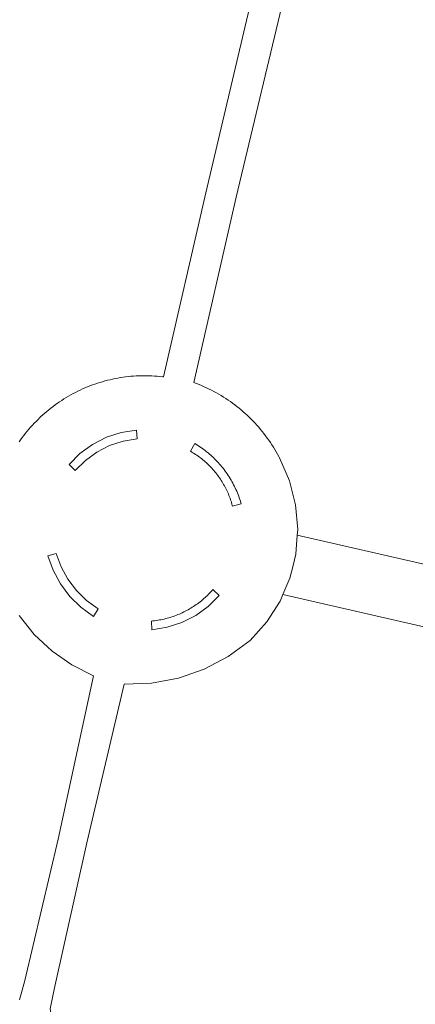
# Model space of a CAD drawing. Extents: x 184422 to 188298, y 343471 to 350189.
# Tile 97 of 256: x 185314 to 185340, y 348305 to 348369. Entities that reach past the tile are written whole.
import ezdxf

# ---------------------------------------------------------------- set-up
doc = ezdxf.new("R2010")
doc.units = 0
for name, color, linetype, lineweight in [('B-WA-GR-GRAS-GV', 252, 'Continuous', 13), ('B-WA-IE-TERREINAFSCHEIDING_KUNSTMATIG_MUUR-GV', 252, 'Continuous', 18), ('B-WA-VH-VERHARDING_HALFVERHARDING_GRIND-GV', 252, 'Continuous', 18)]:
    doc.layers.add(name, color=color, linetype=linetype, lineweight=lineweight)

msp = doc.modelspace()

# ---------------------------------------------------------------- linework, layer by layer
at = {"layer": 'B-WA-GR-GRAS-GV', "flags": 128}
for points in [[(185314.281, 348341.475), (185314.381, 348341.618), (185314.484, 348341.76), (185314.59, 348341.899), (185314.698, 348342.037), (185314.809, 348342.172), (185314.921, 348342.306), (185315.036, 348342.438), (185315.154, 348342.567), (185315.273, 348342.695), (185315.395, 348342.82), (185315.519, 348342.944), (185315.645, 348343.065), (185315.713, 348343.128), (185315.84, 348343.245), (185315.969, 348343.36), (185316.101, 348343.472), (185316.234, 348343.583), (185316.369, 348343.691), (185316.506, 348343.796), (185316.645, 348343.899), (185316.785, 348344), (185316.927, 348344.098), (185317.071, 348344.194), (185317.217, 348344.287), (185317.364, 348344.378), (185317.513, 348344.466), (185317.663, 348344.551), (185317.815, 348344.634), (185317.968, 348344.714), (185318.123, 348344.792), (185318.279, 348344.866), (185318.436, 348344.938), (185318.594, 348345.008), (185318.754, 348345.074), (185318.915, 348345.138), (185319.076, 348345.199), (185319.239, 348345.257), (185319.403, 348345.312), (185319.568, 348345.364), (185319.733, 348345.414), (185319.9, 348345.46), (185320.067, 348345.504), (185320.235, 348345.545), (185320.404, 348345.582), (185320.573, 348345.617), (185320.743, 348345.649), (185320.914, 348345.678), (185321.085, 348345.704), (185321.256, 348345.727), (185321.428, 348345.747), (185321.6, 348345.764), (185321.772, 348345.778), (185321.945, 348345.788), (185322.117, 348345.796), (185322.29, 348345.801), (185322.463, 348345.803), (185322.636, 348345.802), (185322.809, 348345.798), (185322.981, 348345.791), (185323.154, 348345.78), (185323.326, 348345.767), (185323.499, 348345.751), (185323.67, 348345.732), (185323.725, 348345.725), (185326.509, 348357.752), (185329.815, 348371.822)], [(185314.281, 348341.475), (185314.381, 348341.618), (185314.484, 348341.76), (185314.59, 348341.899), (185314.698, 348342.037), (185314.809, 348342.172), (185314.921, 348342.306), (185315.036, 348342.438), (185315.154, 348342.567), (185315.273, 348342.695), (185315.395, 348342.82), (185315.519, 348342.944), (185315.645, 348343.065), (185315.713, 348343.128), (185315.84, 348343.245), (185315.969, 348343.36), (185316.101, 348343.472), (185316.234, 348343.583), (185316.369, 348343.691), (185316.506, 348343.796), (185316.645, 348343.899), (185316.785, 348344), (185316.927, 348344.098), (185317.071, 348344.194), (185317.217, 348344.287), (185317.364, 348344.378), (185317.513, 348344.466), (185317.663, 348344.551), (185317.815, 348344.634), (185317.968, 348344.714), (185318.123, 348344.792), (185318.279, 348344.866), (185318.436, 348344.938), (185318.594, 348345.008), (185318.754, 348345.074), (185318.915, 348345.138), (185319.076, 348345.199), (185319.239, 348345.257), (185319.403, 348345.312), (185319.568, 348345.364), (185319.733, 348345.414), (185319.9, 348345.46), (185320.067, 348345.504), (185320.235, 348345.545), (185320.404, 348345.582), (185320.573, 348345.617), (185320.743, 348345.649), (185320.914, 348345.678), (185321.085, 348345.704), (185321.256, 348345.727), (185321.428, 348345.747), (185321.6, 348345.764), (185321.772, 348345.778), (185321.945, 348345.788), (185322.117, 348345.796), (185322.29, 348345.801), (185322.463, 348345.803), (185322.636, 348345.802), (185322.809, 348345.798), (185322.981, 348345.791), (185323.154, 348345.78), (185323.326, 348345.767), (185323.499, 348345.751), (185323.67, 348345.732), (185323.725, 348345.725), (185326.509, 348357.752), (185329.815, 348371.822)], [(185314.281, 348341.475), (185314.381, 348341.618), (185314.484, 348341.76), (185314.59, 348341.899), (185314.698, 348342.037), (185314.809, 348342.172), (185314.921, 348342.306), (185315.036, 348342.438), (185315.154, 348342.567), (185315.273, 348342.695), (185315.395, 348342.82), (185315.519, 348342.944), (185315.645, 348343.065), (185315.713, 348343.128), (185315.84, 348343.245), (185315.969, 348343.36), (185316.101, 348343.472), (185316.234, 348343.583), (185316.369, 348343.691), (185316.506, 348343.796), (185316.645, 348343.899), (185316.785, 348344), (185316.927, 348344.098), (185317.071, 348344.194), (185317.217, 348344.287), (185317.364, 348344.378), (185317.513, 348344.466), (185317.663, 348344.551), (185317.815, 348344.634), (185317.968, 348344.714), (185318.123, 348344.792), (185318.279, 348344.866), (185318.436, 348344.938), (185318.594, 348345.008), (185318.754, 348345.074), (185318.915, 348345.138), (185319.076, 348345.199), (185319.239, 348345.257), (185319.403, 348345.312), (185319.568, 348345.364), (185319.733, 348345.414), (185319.9, 348345.46), (185320.067, 348345.504), (185320.235, 348345.545), (185320.404, 348345.582), (185320.573, 348345.617), (185320.743, 348345.649), (185320.914, 348345.678), (185321.085, 348345.704), (185321.256, 348345.727), (185321.428, 348345.747), (185321.6, 348345.764), (185321.772, 348345.778), (185321.945, 348345.788), (185322.117, 348345.796), (185322.29, 348345.801), (185322.463, 348345.803), (185322.636, 348345.802), (185322.809, 348345.798), (185322.981, 348345.791), (185323.154, 348345.78), (185323.326, 348345.767), (185323.499, 348345.751), (185323.67, 348345.732), (185323.725, 348345.725), (185326.509, 348357.752), (185329.815, 348371.822)], [(185331.829, 348371.452), (185328.485, 348357.471), (185325.73, 348345.353), (185325.898, 348345.29), (185326.065, 348345.224), (185326.23, 348345.155), (185326.395, 348345.083), (185326.558, 348345.009), (185326.72, 348344.931), (185326.88, 348344.851), (185327.039, 348344.768), (185327.197, 348344.682), (185327.353, 348344.593), (185327.507, 348344.502), (185327.66, 348344.408), (185327.811, 348344.312), (185327.961, 348344.212), (185328.109, 348344.111), (185328.254, 348344.006), (185328.399, 348343.899), (185328.541, 348343.79), (185328.681, 348343.678), (185328.819, 348343.564), (185328.955, 348343.447), (185329.09, 348343.328), (185329.222, 348343.206), (185329.352, 348343.083), (185329.48, 348342.957), (185329.605, 348342.829), (185329.728, 348342.698), (185329.849, 348342.566), (185329.968, 348342.431), (185330.084, 348342.295), (185330.198, 348342.156), (185330.31, 348342.016), (185330.419, 348341.873), (185330.525, 348341.729), (185330.629, 348341.583), (185330.731, 348341.435), (185330.83, 348341.285), (185330.926, 348341.133), (185331.019, 348340.98), (185331.11, 348340.826), (185331.198, 348340.669), (185331.284, 348340.512), (185331.329, 348340.425), (185331.981, 348338.94), (185332.382, 348337.369), (185332.522, 348335.753), (185332.493, 348335.382), (185352.026, 348330.899)], [(185331.829, 348371.452), (185328.485, 348357.471), (185325.73, 348345.353), (185325.898, 348345.29), (185326.065, 348345.224), (185326.23, 348345.155), (185326.395, 348345.083), (185326.558, 348345.009), (185326.72, 348344.931), (185326.88, 348344.851), (185327.039, 348344.768), (185327.197, 348344.682), (185327.353, 348344.593), (185327.507, 348344.502), (185327.66, 348344.408), (185327.811, 348344.312), (185327.961, 348344.212), (185328.109, 348344.111), (185328.254, 348344.006), (185328.399, 348343.899), (185328.541, 348343.79), (185328.681, 348343.678), (185328.819, 348343.564), (185328.955, 348343.447), (185329.09, 348343.328), (185329.222, 348343.206), (185329.352, 348343.083), (185329.48, 348342.957), (185329.605, 348342.829), (185329.728, 348342.698), (185329.849, 348342.566), (185329.968, 348342.431), (185330.084, 348342.295), (185330.198, 348342.156), (185330.31, 348342.016), (185330.419, 348341.873), (185330.525, 348341.729), (185330.629, 348341.583), (185330.731, 348341.435), (185330.83, 348341.285), (185330.926, 348341.133), (185331.019, 348340.98), (185331.11, 348340.826), (185331.198, 348340.669), (185331.284, 348340.512), (185331.329, 348340.425), (185331.981, 348338.94), (185332.382, 348337.369), (185332.522, 348335.753), (185332.493, 348335.382), (185352.026, 348330.899)], [(185331.829, 348371.452), (185328.485, 348357.471), (185325.73, 348345.353), (185325.898, 348345.29), (185326.065, 348345.224), (185326.23, 348345.155), (185326.395, 348345.083), (185326.558, 348345.009), (185326.72, 348344.931), (185326.88, 348344.851), (185327.039, 348344.768), (185327.197, 348344.682), (185327.353, 348344.593), (185327.507, 348344.502), (185327.66, 348344.408), (185327.811, 348344.312), (185327.961, 348344.212), (185328.109, 348344.111), (185328.254, 348344.006), (185328.399, 348343.899), (185328.541, 348343.79), (185328.681, 348343.678), (185328.819, 348343.564), (185328.955, 348343.447), (185329.09, 348343.328), (185329.222, 348343.206), (185329.352, 348343.083), (185329.48, 348342.957), (185329.605, 348342.829), (185329.728, 348342.698), (185329.849, 348342.566), (185329.968, 348342.431), (185330.084, 348342.295), (185330.198, 348342.156), (185330.31, 348342.016), (185330.419, 348341.873), (185330.525, 348341.729), (185330.629, 348341.583), (185330.731, 348341.435), (185330.83, 348341.285), (185330.926, 348341.133), (185331.019, 348340.98), (185331.11, 348340.826), (185331.198, 348340.669), (185331.284, 348340.512), (185331.329, 348340.425), (185331.981, 348338.94), (185332.382, 348337.369), (185332.522, 348335.753), (185332.493, 348335.382), (185352.026, 348330.899)], [(185348.814, 348299.459), (185350.793, 348308.068), (185353.96, 348321.934), (185355.41, 348327.833), (185355.023, 348327.897), (185355.081, 348328.146), (185355.33, 348329.212), (185355.643, 348329.166), (185357.54, 348337.371), (185360.696, 348351.123), (185363.497, 348363.218), (185362.441, 348363.424), (185361.376, 348366.983), (185360.473, 348367.644), (185352.026, 348330.899), (185332.493, 348335.382), (185332.397, 348334.136), (185332.215, 348333.394), (185332.011, 348332.561), (185331.554, 348331.494), (185351.129, 348327.001), (185342.569, 348289.763)], [(185348.814, 348299.459), (185350.793, 348308.068), (185353.96, 348321.934), (185355.41, 348327.833), (185355.023, 348327.897), (185355.081, 348328.146), (185355.33, 348329.212), (185355.643, 348329.166), (185357.54, 348337.371), (185360.696, 348351.123), (185363.497, 348363.218), (185362.441, 348363.424), (185361.376, 348366.983), (185360.473, 348367.644), (185352.026, 348330.899), (185332.493, 348335.382), (185332.397, 348334.136), (185332.215, 348333.394), (185332.011, 348332.561), (185331.554, 348331.494), (185351.129, 348327.001), (185342.569, 348289.763)], [(185348.814, 348299.459), (185350.793, 348308.068), (185353.96, 348321.934), (185355.41, 348327.833), (185355.023, 348327.897), (185355.081, 348328.146), (185355.33, 348329.212), (185355.643, 348329.166), (185357.54, 348337.371), (185360.696, 348351.123), (185363.497, 348363.218), (185362.441, 348363.424), (185361.376, 348366.983), (185360.473, 348367.644), (185352.026, 348330.899), (185332.493, 348335.382), (185332.397, 348334.136), (185332.215, 348333.394), (185332.011, 348332.561), (185331.554, 348331.494), (185351.129, 348327.001), (185342.569, 348289.763)], [(185314.297, 348305.001), (185314.655, 348306.262), (185316.83, 348315.492), (185319.161, 348326.175), (185317.741, 348326.889), (185316.436, 348327.797), (185315.274, 348328.881), (185314.278, 348330.12)], [(185314.297, 348305.001), (185314.655, 348306.262), (185316.83, 348315.492), (185319.161, 348326.175), (185317.741, 348326.889), (185316.436, 348327.797), (185315.274, 348328.881), (185314.278, 348330.12)], [(185314.297, 348305.001), (185314.655, 348306.262), (185316.83, 348315.492), (185319.161, 348326.175), (185317.741, 348326.889), (185316.436, 348327.797), (185315.274, 348328.881), (185314.278, 348330.12)]]:
    msp.add_lwpolyline(points, dxfattribs=at)
msp.add_lwpolyline([(185316.324, 348304.402), (185317.838, 348295.785), (185318.338, 348295.311), (185342.569, 348289.763), (185351.129, 348327.001), (185331.554, 348331.494), (185331.372, 348331.07), (185330.5, 348329.704), (185329.416, 348328.497), (185327.976, 348327.442), (185326.394, 348326.613), (185324.707, 348326.029), (185322.952, 348325.702), (185321.168, 348325.639), (185318.708, 348315.257), (185316.596, 348305.771)], close=True, dxfattribs=at)
msp.add_lwpolyline([(185316.324, 348304.402), (185317.838, 348295.785), (185318.338, 348295.311), (185342.569, 348289.763), (185351.129, 348327.001), (185331.554, 348331.494), (185331.372, 348331.07), (185330.5, 348329.704), (185329.416, 348328.497), (185327.976, 348327.442), (185326.394, 348326.613), (185324.707, 348326.029), (185322.952, 348325.702), (185321.168, 348325.639), (185318.708, 348315.257), (185316.596, 348305.771)], close=True, dxfattribs=at)
msp.add_lwpolyline([(185316.324, 348304.402), (185317.838, 348295.785), (185318.338, 348295.311), (185342.569, 348289.763), (185351.129, 348327.001), (185331.554, 348331.494), (185331.372, 348331.07), (185330.5, 348329.704), (185329.416, 348328.497), (185327.976, 348327.442), (185326.394, 348326.613), (185324.707, 348326.029), (185322.952, 348325.702), (185321.168, 348325.639), (185318.708, 348315.257), (185316.596, 348305.771)], close=True, dxfattribs=at)
at = {"layer": 'B-WA-IE-TERREINAFSCHEIDING_KUNSTMATIG_MUUR-GV', "flags": 128}
for points in [[(185319.992, 348341.777), (185319.087, 348341.313), (185318.267, 348340.713), (185317.551, 348339.991), (185317.961, 348339.614), (185318.622, 348340.267), (185319.376, 348340.81), (185320.204, 348341.231), (185321.088, 348341.519), (185322.005, 348341.667), (185321.963, 348342.25), (185320.959, 348342.091)], [(185319.992, 348341.777), (185319.087, 348341.313), (185318.267, 348340.713), (185317.551, 348339.991), (185317.961, 348339.614), (185318.622, 348340.267), (185319.376, 348340.81), (185320.204, 348341.231), (185321.088, 348341.519), (185322.005, 348341.667), (185321.963, 348342.25), (185320.959, 348342.091)], [(185319.992, 348341.777), (185319.087, 348341.313), (185318.267, 348340.713), (185317.551, 348339.991), (185317.961, 348339.614), (185318.622, 348340.267), (185319.376, 348340.81), (185320.204, 348341.231), (185321.088, 348341.519), (185322.005, 348341.667), (185321.963, 348342.25), (185320.959, 348342.091)], [(185328.769, 348337.594), (185328.733, 348337.705), (185328.696, 348337.816), (185328.656, 348337.926), (185328.614, 348338.036), (185328.571, 348338.145), (185328.525, 348338.252), (185328.478, 348338.36), (185328.429, 348338.466), (185328.378, 348338.571), (185328.325, 348338.676), (185328.271, 348338.779), (185328.214, 348338.882), (185328.156, 348338.984), (185328.096, 348339.084), (185328.035, 348339.184), (185327.971, 348339.282), (185327.906, 348339.38), (185327.839, 348339.476), (185327.771, 348339.571), (185327.701, 348339.665), (185327.629, 348339.757), (185327.555, 348339.848), (185327.48, 348339.938), (185327.404, 348340.027), (185327.326, 348340.114), (185327.246, 348340.2), (185327.165, 348340.285), (185327.083, 348340.368), (185326.999, 348340.449), (185326.914, 348340.53), (185326.827, 348340.608), (185326.739, 348340.685), (185326.649, 348340.761), (185326.559, 348340.835), (185326.466, 348340.907), (185326.373, 348340.978), (185326.279, 348341.047), (185326.183, 348341.115), (185326.086, 348341.181), (185325.988, 348341.245), (185325.889, 348341.307), (185325.789, 348341.368), (185325.491, 348340.864), (185325.578, 348340.814), (185325.664, 348340.763), (185325.749, 348340.71), (185325.834, 348340.656), (185325.917, 348340.6), (185325.999, 348340.543), (185326.081, 348340.484), (185326.161, 348340.424), (185326.24, 348340.363), (185326.318, 348340.3), (185326.395, 348340.236), (185326.471, 348340.17), (185326.546, 348340.103), (185326.62, 348340.035), (185326.692, 348339.966), (185326.763, 348339.895), (185326.833, 348339.823), (185326.902, 348339.75), (185326.969, 348339.676), (185327.035, 348339.601), (185327.1, 348339.524), (185327.163, 348339.446), (185327.225, 348339.368), (185327.286, 348339.288), (185327.345, 348339.207), (185327.403, 348339.125), (185327.459, 348339.042), (185327.514, 348338.958), (185327.568, 348338.873), (185327.619, 348338.788), (185327.67, 348338.701), (185327.719, 348338.613), (185327.766, 348338.525), (185327.812, 348338.436), (185327.856, 348338.346), (185327.899, 348338.255), (185327.94, 348338.164), (185327.98, 348338.072), (185328.018, 348337.979), (185328.054, 348337.885), (185328.088, 348337.791), (185328.121, 348337.697), (185328.153, 348337.601), (185328.182, 348337.506), (185328.21, 348337.409), (185328.237, 348337.313), (185328.249, 348337.265), (185328.82, 348337.422), (185328.803, 348337.482)], [(185328.769, 348337.594), (185328.733, 348337.705), (185328.696, 348337.816), (185328.656, 348337.926), (185328.614, 348338.036), (185328.571, 348338.145), (185328.525, 348338.252), (185328.478, 348338.36), (185328.429, 348338.466), (185328.378, 348338.571), (185328.325, 348338.676), (185328.271, 348338.779), (185328.214, 348338.882), (185328.156, 348338.984), (185328.096, 348339.084), (185328.035, 348339.184), (185327.971, 348339.282), (185327.906, 348339.38), (185327.839, 348339.476), (185327.771, 348339.571), (185327.701, 348339.665), (185327.629, 348339.757), (185327.555, 348339.848), (185327.48, 348339.938), (185327.404, 348340.027), (185327.326, 348340.114), (185327.246, 348340.2), (185327.165, 348340.285), (185327.083, 348340.368), (185326.999, 348340.449), (185326.914, 348340.53), (185326.827, 348340.608), (185326.739, 348340.685), (185326.649, 348340.761), (185326.559, 348340.835), (185326.466, 348340.907), (185326.373, 348340.978), (185326.279, 348341.047), (185326.183, 348341.115), (185326.086, 348341.181), (185325.988, 348341.245), (185325.889, 348341.307), (185325.789, 348341.368), (185325.491, 348340.864), (185325.578, 348340.814), (185325.664, 348340.763), (185325.749, 348340.71), (185325.834, 348340.656), (185325.917, 348340.6), (185325.999, 348340.543), (185326.081, 348340.484), (185326.161, 348340.424), (185326.24, 348340.363), (185326.318, 348340.3), (185326.395, 348340.236), (185326.471, 348340.17), (185326.546, 348340.103), (185326.62, 348340.035), (185326.692, 348339.966), (185326.763, 348339.895), (185326.833, 348339.823), (185326.902, 348339.75), (185326.969, 348339.676), (185327.035, 348339.601), (185327.1, 348339.524), (185327.163, 348339.446), (185327.225, 348339.368), (185327.286, 348339.288), (185327.345, 348339.207), (185327.403, 348339.125), (185327.459, 348339.042), (185327.514, 348338.958), (185327.568, 348338.873), (185327.619, 348338.788), (185327.67, 348338.701), (185327.719, 348338.613), (185327.766, 348338.525), (185327.812, 348338.436), (185327.856, 348338.346), (185327.899, 348338.255), (185327.94, 348338.164), (185327.98, 348338.072), (185328.018, 348337.979), (185328.054, 348337.885), (185328.088, 348337.791), (185328.121, 348337.697), (185328.153, 348337.601), (185328.182, 348337.506), (185328.21, 348337.409), (185328.237, 348337.313), (185328.249, 348337.265), (185328.82, 348337.422), (185328.803, 348337.482)], [(185328.769, 348337.594), (185328.733, 348337.705), (185328.696, 348337.816), (185328.656, 348337.926), (185328.614, 348338.036), (185328.571, 348338.145), (185328.525, 348338.252), (185328.478, 348338.36), (185328.429, 348338.466), (185328.378, 348338.571), (185328.325, 348338.676), (185328.271, 348338.779), (185328.214, 348338.882), (185328.156, 348338.984), (185328.096, 348339.084), (185328.035, 348339.184), (185327.971, 348339.282), (185327.906, 348339.38), (185327.839, 348339.476), (185327.771, 348339.571), (185327.701, 348339.665), (185327.629, 348339.757), (185327.555, 348339.848), (185327.48, 348339.938), (185327.404, 348340.027), (185327.326, 348340.114), (185327.246, 348340.2), (185327.165, 348340.285), (185327.083, 348340.368), (185326.999, 348340.449), (185326.914, 348340.53), (185326.827, 348340.608), (185326.739, 348340.685), (185326.649, 348340.761), (185326.559, 348340.835), (185326.466, 348340.907), (185326.373, 348340.978), (185326.279, 348341.047), (185326.183, 348341.115), (185326.086, 348341.181), (185325.988, 348341.245), (185325.889, 348341.307), (185325.789, 348341.368), (185325.491, 348340.864), (185325.578, 348340.814), (185325.664, 348340.763), (185325.749, 348340.71), (185325.834, 348340.656), (185325.917, 348340.6), (185325.999, 348340.543), (185326.081, 348340.484), (185326.161, 348340.424), (185326.24, 348340.363), (185326.318, 348340.3), (185326.395, 348340.236), (185326.471, 348340.17), (185326.546, 348340.103), (185326.62, 348340.035), (185326.692, 348339.966), (185326.763, 348339.895), (185326.833, 348339.823), (185326.902, 348339.75), (185326.969, 348339.676), (185327.035, 348339.601), (185327.1, 348339.524), (185327.163, 348339.446), (185327.225, 348339.368), (185327.286, 348339.288), (185327.345, 348339.207), (185327.403, 348339.125), (185327.459, 348339.042), (185327.514, 348338.958), (185327.568, 348338.873), (185327.619, 348338.788), (185327.67, 348338.701), (185327.719, 348338.613), (185327.766, 348338.525), (185327.812, 348338.436), (185327.856, 348338.346), (185327.899, 348338.255), (185327.94, 348338.164), (185327.98, 348338.072), (185328.018, 348337.979), (185328.054, 348337.885), (185328.088, 348337.791), (185328.121, 348337.697), (185328.153, 348337.601), (185328.182, 348337.506), (185328.21, 348337.409), (185328.237, 348337.313), (185328.249, 348337.265), (185328.82, 348337.422), (185328.803, 348337.482)], [(185316.505, 348333.08), (185316.993, 348332.187), (185317.606, 348331.374), (185318.332, 348330.66), (185319.155, 348330.06), (185319.455, 348330.57), (185318.702, 348331.11), (185318.037, 348331.757), (185317.475, 348332.495), (185317.03, 348333.308), (185316.71, 348334.178), (185316.153, 348334.036)], [(185316.505, 348333.08), (185316.993, 348332.187), (185317.606, 348331.374), (185318.332, 348330.66), (185319.155, 348330.06), (185319.455, 348330.57), (185318.702, 348331.11), (185318.037, 348331.757), (185317.475, 348332.495), (185317.03, 348333.308), (185316.71, 348334.178), (185316.153, 348334.036)], [(185316.505, 348333.08), (185316.993, 348332.187), (185317.606, 348331.374), (185318.332, 348330.66), (185319.155, 348330.06), (185319.455, 348330.57), (185318.702, 348331.11), (185318.037, 348331.757), (185317.475, 348332.495), (185317.03, 348333.308), (185316.71, 348334.178), (185316.153, 348334.036)], [(185327.388, 348331.432), (185326.968, 348331.824), (185326.898, 348331.745), (185326.827, 348331.667), (185326.755, 348331.59), (185326.681, 348331.515), (185326.606, 348331.441), (185326.53, 348331.368), (185326.452, 348331.297), (185326.373, 348331.227), (185326.293, 348331.158), (185326.212, 348331.091), (185326.13, 348331.025), (185326.046, 348330.961), (185325.961, 348330.898), (185325.876, 348330.837), (185325.789, 348330.777), (185325.701, 348330.718), (185325.612, 348330.661), (185325.523, 348330.606), (185325.432, 348330.552), (185325.34, 348330.5), (185325.248, 348330.45), (185325.154, 348330.401), (185325.06, 348330.354), (185324.965, 348330.308), (185324.869, 348330.264), (185324.772, 348330.222), (185324.675, 348330.181), (185324.577, 348330.143), (185324.478, 348330.105), (185324.379, 348330.07), (185324.279, 348330.036), (185324.179, 348330.005), (185324.077, 348329.974), (185323.976, 348329.946), (185323.874, 348329.919), (185323.771, 348329.895), (185323.669, 348329.872), (185323.565, 348329.85), (185323.462, 348329.831), (185323.358, 348329.813), (185323.253, 348329.797), (185323.149, 348329.783), (185323.044, 348329.771), (185322.939, 348329.761), (185322.979, 348329.186), (185323.978, 348329.355), (185324.939, 348329.673), (185325.842, 348330.132), (185326.664, 348330.723)], [(185327.388, 348331.432), (185326.968, 348331.824), (185326.898, 348331.745), (185326.827, 348331.667), (185326.755, 348331.59), (185326.681, 348331.515), (185326.606, 348331.441), (185326.53, 348331.368), (185326.452, 348331.297), (185326.373, 348331.227), (185326.293, 348331.158), (185326.212, 348331.091), (185326.13, 348331.025), (185326.046, 348330.961), (185325.961, 348330.898), (185325.876, 348330.837), (185325.789, 348330.777), (185325.701, 348330.718), (185325.612, 348330.661), (185325.523, 348330.606), (185325.432, 348330.552), (185325.34, 348330.5), (185325.248, 348330.45), (185325.154, 348330.401), (185325.06, 348330.354), (185324.965, 348330.308), (185324.869, 348330.264), (185324.772, 348330.222), (185324.675, 348330.181), (185324.577, 348330.143), (185324.478, 348330.105), (185324.379, 348330.07), (185324.279, 348330.036), (185324.179, 348330.005), (185324.077, 348329.974), (185323.976, 348329.946), (185323.874, 348329.919), (185323.771, 348329.895), (185323.669, 348329.872), (185323.565, 348329.85), (185323.462, 348329.831), (185323.358, 348329.813), (185323.253, 348329.797), (185323.149, 348329.783), (185323.044, 348329.771), (185322.939, 348329.761), (185322.979, 348329.186), (185323.978, 348329.355), (185324.939, 348329.673), (185325.842, 348330.132), (185326.664, 348330.723)], [(185327.388, 348331.432), (185326.968, 348331.824), (185326.898, 348331.745), (185326.827, 348331.667), (185326.755, 348331.59), (185326.681, 348331.515), (185326.606, 348331.441), (185326.53, 348331.368), (185326.452, 348331.297), (185326.373, 348331.227), (185326.293, 348331.158), (185326.212, 348331.091), (185326.13, 348331.025), (185326.046, 348330.961), (185325.961, 348330.898), (185325.876, 348330.837), (185325.789, 348330.777), (185325.701, 348330.718), (185325.612, 348330.661), (185325.523, 348330.606), (185325.432, 348330.552), (185325.34, 348330.5), (185325.248, 348330.45), (185325.154, 348330.401), (185325.06, 348330.354), (185324.965, 348330.308), (185324.869, 348330.264), (185324.772, 348330.222), (185324.675, 348330.181), (185324.577, 348330.143), (185324.478, 348330.105), (185324.379, 348330.07), (185324.279, 348330.036), (185324.179, 348330.005), (185324.077, 348329.974), (185323.976, 348329.946), (185323.874, 348329.919), (185323.771, 348329.895), (185323.669, 348329.872), (185323.565, 348329.85), (185323.462, 348329.831), (185323.358, 348329.813), (185323.253, 348329.797), (185323.149, 348329.783), (185323.044, 348329.771), (185322.939, 348329.761), (185322.979, 348329.186), (185323.978, 348329.355), (185324.939, 348329.673), (185325.842, 348330.132), (185326.664, 348330.723)]]:
    msp.add_lwpolyline(points, close=True, dxfattribs=at)
at = {"layer": 'B-WA-VH-VERHARDING_HALFVERHARDING_GRIND-GV', "flags": 128}
for points in [[(185329.815, 348371.822), (185326.509, 348357.752), (185323.725, 348345.725), (185323.67, 348345.732), (185323.499, 348345.751), (185323.326, 348345.767), (185323.154, 348345.78), (185322.981, 348345.791), (185322.809, 348345.798), (185322.636, 348345.802), (185322.463, 348345.803), (185322.29, 348345.801), (185322.117, 348345.796), (185321.945, 348345.788), (185321.772, 348345.778), (185321.6, 348345.764), (185321.428, 348345.747), (185321.256, 348345.727), (185321.085, 348345.704), (185320.914, 348345.678), (185320.743, 348345.649), (185320.573, 348345.617), (185320.404, 348345.582), (185320.235, 348345.545), (185320.067, 348345.504), (185319.9, 348345.46), (185319.733, 348345.414), (185319.568, 348345.364), (185319.403, 348345.312), (185319.239, 348345.257), (185319.076, 348345.199), (185318.915, 348345.138), (185318.754, 348345.074), (185318.594, 348345.008), (185318.436, 348344.938), (185318.279, 348344.866), (185318.123, 348344.792), (185317.968, 348344.714), (185317.815, 348344.634), (185317.663, 348344.551), (185317.513, 348344.466), (185317.364, 348344.378), (185317.217, 348344.287), (185317.071, 348344.194), (185316.927, 348344.098), (185316.785, 348344), (185316.645, 348343.899), (185316.506, 348343.796), (185316.369, 348343.691), (185316.234, 348343.583), (185316.101, 348343.472), (185315.969, 348343.36), (185315.84, 348343.245), (185315.713, 348343.128), (185315.645, 348343.065), (185315.519, 348342.944), (185315.395, 348342.82), (185315.273, 348342.695), (185315.154, 348342.567), (185315.036, 348342.438), (185314.921, 348342.306), (185314.809, 348342.172), (185314.698, 348342.037), (185314.59, 348341.899), (185314.484, 348341.76), (185314.381, 348341.618), (185314.281, 348341.475)], [(185329.815, 348371.822), (185326.509, 348357.752), (185323.725, 348345.725), (185323.67, 348345.732), (185323.499, 348345.751), (185323.326, 348345.767), (185323.154, 348345.78), (185322.981, 348345.791), (185322.809, 348345.798), (185322.636, 348345.802), (185322.463, 348345.803), (185322.29, 348345.801), (185322.117, 348345.796), (185321.945, 348345.788), (185321.772, 348345.778), (185321.6, 348345.764), (185321.428, 348345.747), (185321.256, 348345.727), (185321.085, 348345.704), (185320.914, 348345.678), (185320.743, 348345.649), (185320.573, 348345.617), (185320.404, 348345.582), (185320.235, 348345.545), (185320.067, 348345.504), (185319.9, 348345.46), (185319.733, 348345.414), (185319.568, 348345.364), (185319.403, 348345.312), (185319.239, 348345.257), (185319.076, 348345.199), (185318.915, 348345.138), (185318.754, 348345.074), (185318.594, 348345.008), (185318.436, 348344.938), (185318.279, 348344.866), (185318.123, 348344.792), (185317.968, 348344.714), (185317.815, 348344.634), (185317.663, 348344.551), (185317.513, 348344.466), (185317.364, 348344.378), (185317.217, 348344.287), (185317.071, 348344.194), (185316.927, 348344.098), (185316.785, 348344), (185316.645, 348343.899), (185316.506, 348343.796), (185316.369, 348343.691), (185316.234, 348343.583), (185316.101, 348343.472), (185315.969, 348343.36), (185315.84, 348343.245), (185315.713, 348343.128), (185315.645, 348343.065), (185315.519, 348342.944), (185315.395, 348342.82), (185315.273, 348342.695), (185315.154, 348342.567), (185315.036, 348342.438), (185314.921, 348342.306), (185314.809, 348342.172), (185314.698, 348342.037), (185314.59, 348341.899), (185314.484, 348341.76), (185314.381, 348341.618), (185314.281, 348341.475)], [(185329.815, 348371.822), (185326.509, 348357.752), (185323.725, 348345.725), (185323.67, 348345.732), (185323.499, 348345.751), (185323.326, 348345.767), (185323.154, 348345.78), (185322.981, 348345.791), (185322.809, 348345.798), (185322.636, 348345.802), (185322.463, 348345.803), (185322.29, 348345.801), (185322.117, 348345.796), (185321.945, 348345.788), (185321.772, 348345.778), (185321.6, 348345.764), (185321.428, 348345.747), (185321.256, 348345.727), (185321.085, 348345.704), (185320.914, 348345.678), (185320.743, 348345.649), (185320.573, 348345.617), (185320.404, 348345.582), (185320.235, 348345.545), (185320.067, 348345.504), (185319.9, 348345.46), (185319.733, 348345.414), (185319.568, 348345.364), (185319.403, 348345.312), (185319.239, 348345.257), (185319.076, 348345.199), (185318.915, 348345.138), (185318.754, 348345.074), (185318.594, 348345.008), (185318.436, 348344.938), (185318.279, 348344.866), (185318.123, 348344.792), (185317.968, 348344.714), (185317.815, 348344.634), (185317.663, 348344.551), (185317.513, 348344.466), (185317.364, 348344.378), (185317.217, 348344.287), (185317.071, 348344.194), (185316.927, 348344.098), (185316.785, 348344), (185316.645, 348343.899), (185316.506, 348343.796), (185316.369, 348343.691), (185316.234, 348343.583), (185316.101, 348343.472), (185315.969, 348343.36), (185315.84, 348343.245), (185315.713, 348343.128), (185315.645, 348343.065), (185315.519, 348342.944), (185315.395, 348342.82), (185315.273, 348342.695), (185315.154, 348342.567), (185315.036, 348342.438), (185314.921, 348342.306), (185314.809, 348342.172), (185314.698, 348342.037), (185314.59, 348341.899), (185314.484, 348341.76), (185314.381, 348341.618), (185314.281, 348341.475)], [(185316.324, 348304.402), (185316.596, 348305.771), (185318.708, 348315.257), (185321.168, 348325.639), (185322.952, 348325.702), (185324.707, 348326.029), (185326.394, 348326.613), (185327.976, 348327.442), (185329.416, 348328.497), (185330.5, 348329.704), (185331.372, 348331.07), (185331.554, 348331.494), (185332.011, 348332.561), (185332.215, 348333.394), (185332.397, 348334.136), (185332.493, 348335.382), (185332.522, 348335.753), (185332.382, 348337.369), (185331.981, 348338.94), (185331.329, 348340.425), (185331.284, 348340.512), (185331.198, 348340.669), (185331.11, 348340.826), (185331.019, 348340.98), (185330.926, 348341.133), (185330.83, 348341.285), (185330.731, 348341.435), (185330.629, 348341.583), (185330.525, 348341.729), (185330.419, 348341.873), (185330.31, 348342.016), (185330.198, 348342.156), (185330.084, 348342.295), (185329.968, 348342.431), (185329.849, 348342.566), (185329.728, 348342.698), (185329.605, 348342.829), (185329.48, 348342.957), (185329.352, 348343.083), (185329.222, 348343.206), (185329.09, 348343.328), (185328.955, 348343.447), (185328.819, 348343.564), (185328.681, 348343.678), (185328.541, 348343.79), (185328.399, 348343.899), (185328.254, 348344.006), (185328.109, 348344.111), (185327.961, 348344.212), (185327.811, 348344.312), (185327.66, 348344.408), (185327.507, 348344.502), (185327.353, 348344.593), (185327.197, 348344.682), (185327.039, 348344.768), (185326.88, 348344.851), (185326.72, 348344.931), (185326.558, 348345.009), (185326.395, 348345.083), (185326.23, 348345.155), (185326.065, 348345.224), (185325.898, 348345.29), (185325.73, 348345.353), (185328.485, 348357.471), (185331.829, 348371.452)], [(185316.324, 348304.402), (185316.596, 348305.771), (185318.708, 348315.257), (185321.168, 348325.639), (185322.952, 348325.702), (185324.707, 348326.029), (185326.394, 348326.613), (185327.976, 348327.442), (185329.416, 348328.497), (185330.5, 348329.704), (185331.372, 348331.07), (185331.554, 348331.494), (185332.011, 348332.561), (185332.215, 348333.394), (185332.397, 348334.136), (185332.493, 348335.382), (185332.522, 348335.753), (185332.382, 348337.369), (185331.981, 348338.94), (185331.329, 348340.425), (185331.284, 348340.512), (185331.198, 348340.669), (185331.11, 348340.826), (185331.019, 348340.98), (185330.926, 348341.133), (185330.83, 348341.285), (185330.731, 348341.435), (185330.629, 348341.583), (185330.525, 348341.729), (185330.419, 348341.873), (185330.31, 348342.016), (185330.198, 348342.156), (185330.084, 348342.295), (185329.968, 348342.431), (185329.849, 348342.566), (185329.728, 348342.698), (185329.605, 348342.829), (185329.48, 348342.957), (185329.352, 348343.083), (185329.222, 348343.206), (185329.09, 348343.328), (185328.955, 348343.447), (185328.819, 348343.564), (185328.681, 348343.678), (185328.541, 348343.79), (185328.399, 348343.899), (185328.254, 348344.006), (185328.109, 348344.111), (185327.961, 348344.212), (185327.811, 348344.312), (185327.66, 348344.408), (185327.507, 348344.502), (185327.353, 348344.593), (185327.197, 348344.682), (185327.039, 348344.768), (185326.88, 348344.851), (185326.72, 348344.931), (185326.558, 348345.009), (185326.395, 348345.083), (185326.23, 348345.155), (185326.065, 348345.224), (185325.898, 348345.29), (185325.73, 348345.353), (185328.485, 348357.471), (185331.829, 348371.452)], [(185316.324, 348304.402), (185316.596, 348305.771), (185318.708, 348315.257), (185321.168, 348325.639), (185322.952, 348325.702), (185324.707, 348326.029), (185326.394, 348326.613), (185327.976, 348327.442), (185329.416, 348328.497), (185330.5, 348329.704), (185331.372, 348331.07), (185331.554, 348331.494), (185332.011, 348332.561), (185332.215, 348333.394), (185332.397, 348334.136), (185332.493, 348335.382), (185332.522, 348335.753), (185332.382, 348337.369), (185331.981, 348338.94), (185331.329, 348340.425), (185331.284, 348340.512), (185331.198, 348340.669), (185331.11, 348340.826), (185331.019, 348340.98), (185330.926, 348341.133), (185330.83, 348341.285), (185330.731, 348341.435), (185330.629, 348341.583), (185330.525, 348341.729), (185330.419, 348341.873), (185330.31, 348342.016), (185330.198, 348342.156), (185330.084, 348342.295), (185329.968, 348342.431), (185329.849, 348342.566), (185329.728, 348342.698), (185329.605, 348342.829), (185329.48, 348342.957), (185329.352, 348343.083), (185329.222, 348343.206), (185329.09, 348343.328), (185328.955, 348343.447), (185328.819, 348343.564), (185328.681, 348343.678), (185328.541, 348343.79), (185328.399, 348343.899), (185328.254, 348344.006), (185328.109, 348344.111), (185327.961, 348344.212), (185327.811, 348344.312), (185327.66, 348344.408), (185327.507, 348344.502), (185327.353, 348344.593), (185327.197, 348344.682), (185327.039, 348344.768), (185326.88, 348344.851), (185326.72, 348344.931), (185326.558, 348345.009), (185326.395, 348345.083), (185326.23, 348345.155), (185326.065, 348345.224), (185325.898, 348345.29), (185325.73, 348345.353), (185328.485, 348357.471), (185331.829, 348371.452)], [(185314.278, 348330.12), (185315.274, 348328.881), (185316.436, 348327.797), (185317.741, 348326.889), (185319.161, 348326.175), (185316.83, 348315.492), (185314.655, 348306.262), (185314.297, 348305.001)], [(185314.278, 348330.12), (185315.274, 348328.881), (185316.436, 348327.797), (185317.741, 348326.889), (185319.161, 348326.175), (185316.83, 348315.492), (185314.655, 348306.262), (185314.297, 348305.001)], [(185314.278, 348330.12), (185315.274, 348328.881), (185316.436, 348327.797), (185317.741, 348326.889), (185319.161, 348326.175), (185316.83, 348315.492), (185314.655, 348306.262), (185314.297, 348305.001)]]:
    msp.add_lwpolyline(points, dxfattribs=at)
for points in [[(185319.992, 348341.777), (185320.959, 348342.091), (185321.963, 348342.25), (185322.005, 348341.667), (185321.088, 348341.519), (185320.204, 348341.231), (185319.376, 348340.81), (185318.622, 348340.267), (185317.961, 348339.614), (185317.551, 348339.991), (185318.267, 348340.713), (185319.087, 348341.313)], [(185319.992, 348341.777), (185320.959, 348342.091), (185321.963, 348342.25), (185322.005, 348341.667), (185321.088, 348341.519), (185320.204, 348341.231), (185319.376, 348340.81), (185318.622, 348340.267), (185317.961, 348339.614), (185317.551, 348339.991), (185318.267, 348340.713), (185319.087, 348341.313)], [(185319.992, 348341.777), (185320.959, 348342.091), (185321.963, 348342.25), (185322.005, 348341.667), (185321.088, 348341.519), (185320.204, 348341.231), (185319.376, 348340.81), (185318.622, 348340.267), (185317.961, 348339.614), (185317.551, 348339.991), (185318.267, 348340.713), (185319.087, 348341.313)], [(185325.578, 348340.814), (185325.491, 348340.864), (185325.789, 348341.368), (185325.889, 348341.307), (185325.988, 348341.245), (185326.086, 348341.181), (185326.183, 348341.115), (185326.279, 348341.047), (185326.373, 348340.978), (185326.466, 348340.907), (185326.559, 348340.835), (185326.649, 348340.761), (185326.739, 348340.685), (185326.827, 348340.608), (185326.914, 348340.53), (185326.999, 348340.449), (185327.083, 348340.368), (185327.165, 348340.285), (185327.246, 348340.2), (185327.326, 348340.114), (185327.404, 348340.027), (185327.48, 348339.938), (185327.555, 348339.848), (185327.629, 348339.757), (185327.701, 348339.665), (185327.771, 348339.571), (185327.839, 348339.476), (185327.906, 348339.38), (185327.971, 348339.282), (185328.035, 348339.184), (185328.096, 348339.084), (185328.156, 348338.984), (185328.214, 348338.882), (185328.271, 348338.779), (185328.325, 348338.676), (185328.378, 348338.571), (185328.429, 348338.466), (185328.478, 348338.36), (185328.525, 348338.252), (185328.571, 348338.145), (185328.614, 348338.036), (185328.656, 348337.926), (185328.696, 348337.816), (185328.733, 348337.705), (185328.769, 348337.594), (185328.803, 348337.482), (185328.82, 348337.422), (185328.249, 348337.265), (185328.237, 348337.313), (185328.21, 348337.409), (185328.182, 348337.506), (185328.153, 348337.601), (185328.121, 348337.697), (185328.088, 348337.791), (185328.054, 348337.885), (185328.018, 348337.979), (185327.98, 348338.072), (185327.94, 348338.164), (185327.899, 348338.255), (185327.856, 348338.346), (185327.812, 348338.436), (185327.766, 348338.525), (185327.719, 348338.613), (185327.67, 348338.701), (185327.619, 348338.788), (185327.568, 348338.873), (185327.514, 348338.958), (185327.459, 348339.042), (185327.403, 348339.125), (185327.345, 348339.207), (185327.286, 348339.288), (185327.225, 348339.368), (185327.163, 348339.446), (185327.1, 348339.524), (185327.035, 348339.601), (185326.969, 348339.676), (185326.902, 348339.75), (185326.833, 348339.823), (185326.763, 348339.895), (185326.692, 348339.966), (185326.62, 348340.035), (185326.546, 348340.103), (185326.471, 348340.17), (185326.395, 348340.236), (185326.318, 348340.3), (185326.24, 348340.363), (185326.161, 348340.424), (185326.081, 348340.484), (185325.999, 348340.543), (185325.917, 348340.6), (185325.834, 348340.656), (185325.749, 348340.71), (185325.664, 348340.763)], [(185325.578, 348340.814), (185325.491, 348340.864), (185325.789, 348341.368), (185325.889, 348341.307), (185325.988, 348341.245), (185326.086, 348341.181), (185326.183, 348341.115), (185326.279, 348341.047), (185326.373, 348340.978), (185326.466, 348340.907), (185326.559, 348340.835), (185326.649, 348340.761), (185326.739, 348340.685), (185326.827, 348340.608), (185326.914, 348340.53), (185326.999, 348340.449), (185327.083, 348340.368), (185327.165, 348340.285), (185327.246, 348340.2), (185327.326, 348340.114), (185327.404, 348340.027), (185327.48, 348339.938), (185327.555, 348339.848), (185327.629, 348339.757), (185327.701, 348339.665), (185327.771, 348339.571), (185327.839, 348339.476), (185327.906, 348339.38), (185327.971, 348339.282), (185328.035, 348339.184), (185328.096, 348339.084), (185328.156, 348338.984), (185328.214, 348338.882), (185328.271, 348338.779), (185328.325, 348338.676), (185328.378, 348338.571), (185328.429, 348338.466), (185328.478, 348338.36), (185328.525, 348338.252), (185328.571, 348338.145), (185328.614, 348338.036), (185328.656, 348337.926), (185328.696, 348337.816), (185328.733, 348337.705), (185328.769, 348337.594), (185328.803, 348337.482), (185328.82, 348337.422), (185328.249, 348337.265), (185328.237, 348337.313), (185328.21, 348337.409), (185328.182, 348337.506), (185328.153, 348337.601), (185328.121, 348337.697), (185328.088, 348337.791), (185328.054, 348337.885), (185328.018, 348337.979), (185327.98, 348338.072), (185327.94, 348338.164), (185327.899, 348338.255), (185327.856, 348338.346), (185327.812, 348338.436), (185327.766, 348338.525), (185327.719, 348338.613), (185327.67, 348338.701), (185327.619, 348338.788), (185327.568, 348338.873), (185327.514, 348338.958), (185327.459, 348339.042), (185327.403, 348339.125), (185327.345, 348339.207), (185327.286, 348339.288), (185327.225, 348339.368), (185327.163, 348339.446), (185327.1, 348339.524), (185327.035, 348339.601), (185326.969, 348339.676), (185326.902, 348339.75), (185326.833, 348339.823), (185326.763, 348339.895), (185326.692, 348339.966), (185326.62, 348340.035), (185326.546, 348340.103), (185326.471, 348340.17), (185326.395, 348340.236), (185326.318, 348340.3), (185326.24, 348340.363), (185326.161, 348340.424), (185326.081, 348340.484), (185325.999, 348340.543), (185325.917, 348340.6), (185325.834, 348340.656), (185325.749, 348340.71), (185325.664, 348340.763)], [(185325.578, 348340.814), (185325.491, 348340.864), (185325.789, 348341.368), (185325.889, 348341.307), (185325.988, 348341.245), (185326.086, 348341.181), (185326.183, 348341.115), (185326.279, 348341.047), (185326.373, 348340.978), (185326.466, 348340.907), (185326.559, 348340.835), (185326.649, 348340.761), (185326.739, 348340.685), (185326.827, 348340.608), (185326.914, 348340.53), (185326.999, 348340.449), (185327.083, 348340.368), (185327.165, 348340.285), (185327.246, 348340.2), (185327.326, 348340.114), (185327.404, 348340.027), (185327.48, 348339.938), (185327.555, 348339.848), (185327.629, 348339.757), (185327.701, 348339.665), (185327.771, 348339.571), (185327.839, 348339.476), (185327.906, 348339.38), (185327.971, 348339.282), (185328.035, 348339.184), (185328.096, 348339.084), (185328.156, 348338.984), (185328.214, 348338.882), (185328.271, 348338.779), (185328.325, 348338.676), (185328.378, 348338.571), (185328.429, 348338.466), (185328.478, 348338.36), (185328.525, 348338.252), (185328.571, 348338.145), (185328.614, 348338.036), (185328.656, 348337.926), (185328.696, 348337.816), (185328.733, 348337.705), (185328.769, 348337.594), (185328.803, 348337.482), (185328.82, 348337.422), (185328.249, 348337.265), (185328.237, 348337.313), (185328.21, 348337.409), (185328.182, 348337.506), (185328.153, 348337.601), (185328.121, 348337.697), (185328.088, 348337.791), (185328.054, 348337.885), (185328.018, 348337.979), (185327.98, 348338.072), (185327.94, 348338.164), (185327.899, 348338.255), (185327.856, 348338.346), (185327.812, 348338.436), (185327.766, 348338.525), (185327.719, 348338.613), (185327.67, 348338.701), (185327.619, 348338.788), (185327.568, 348338.873), (185327.514, 348338.958), (185327.459, 348339.042), (185327.403, 348339.125), (185327.345, 348339.207), (185327.286, 348339.288), (185327.225, 348339.368), (185327.163, 348339.446), (185327.1, 348339.524), (185327.035, 348339.601), (185326.969, 348339.676), (185326.902, 348339.75), (185326.833, 348339.823), (185326.763, 348339.895), (185326.692, 348339.966), (185326.62, 348340.035), (185326.546, 348340.103), (185326.471, 348340.17), (185326.395, 348340.236), (185326.318, 348340.3), (185326.24, 348340.363), (185326.161, 348340.424), (185326.081, 348340.484), (185325.999, 348340.543), (185325.917, 348340.6), (185325.834, 348340.656), (185325.749, 348340.71), (185325.664, 348340.763)], [(185316.505, 348333.08), (185316.153, 348334.036), (185316.71, 348334.178), (185317.03, 348333.308), (185317.475, 348332.495), (185318.037, 348331.757), (185318.702, 348331.11), (185319.455, 348330.57), (185319.155, 348330.06), (185318.332, 348330.66), (185317.606, 348331.374), (185316.993, 348332.187)], [(185316.505, 348333.08), (185316.153, 348334.036), (185316.71, 348334.178), (185317.03, 348333.308), (185317.475, 348332.495), (185318.037, 348331.757), (185318.702, 348331.11), (185319.455, 348330.57), (185319.155, 348330.06), (185318.332, 348330.66), (185317.606, 348331.374), (185316.993, 348332.187)], [(185316.505, 348333.08), (185316.153, 348334.036), (185316.71, 348334.178), (185317.03, 348333.308), (185317.475, 348332.495), (185318.037, 348331.757), (185318.702, 348331.11), (185319.455, 348330.57), (185319.155, 348330.06), (185318.332, 348330.66), (185317.606, 348331.374), (185316.993, 348332.187)], [(185326.898, 348331.745), (185326.968, 348331.824), (185327.388, 348331.432), (185326.664, 348330.723), (185325.842, 348330.132), (185324.939, 348329.673), (185323.978, 348329.355), (185322.979, 348329.186), (185322.939, 348329.761), (185323.044, 348329.771), (185323.149, 348329.783), (185323.253, 348329.797), (185323.358, 348329.813), (185323.462, 348329.831), (185323.565, 348329.85), (185323.669, 348329.872), (185323.771, 348329.895), (185323.874, 348329.919), (185323.976, 348329.946), (185324.077, 348329.974), (185324.179, 348330.005), (185324.279, 348330.036), (185324.379, 348330.07), (185324.478, 348330.105), (185324.577, 348330.143), (185324.675, 348330.181), (185324.772, 348330.222), (185324.869, 348330.264), (185324.965, 348330.308), (185325.06, 348330.354), (185325.154, 348330.401), (185325.248, 348330.45), (185325.34, 348330.5), (185325.432, 348330.552), (185325.523, 348330.606), (185325.612, 348330.661), (185325.701, 348330.718), (185325.789, 348330.777), (185325.876, 348330.837), (185325.961, 348330.898), (185326.046, 348330.961), (185326.13, 348331.025), (185326.212, 348331.091), (185326.293, 348331.158), (185326.373, 348331.227), (185326.452, 348331.297), (185326.53, 348331.368), (185326.606, 348331.441), (185326.681, 348331.515), (185326.755, 348331.59), (185326.827, 348331.667)], [(185326.898, 348331.745), (185326.968, 348331.824), (185327.388, 348331.432), (185326.664, 348330.723), (185325.842, 348330.132), (185324.939, 348329.673), (185323.978, 348329.355), (185322.979, 348329.186), (185322.939, 348329.761), (185323.044, 348329.771), (185323.149, 348329.783), (185323.253, 348329.797), (185323.358, 348329.813), (185323.462, 348329.831), (185323.565, 348329.85), (185323.669, 348329.872), (185323.771, 348329.895), (185323.874, 348329.919), (185323.976, 348329.946), (185324.077, 348329.974), (185324.179, 348330.005), (185324.279, 348330.036), (185324.379, 348330.07), (185324.478, 348330.105), (185324.577, 348330.143), (185324.675, 348330.181), (185324.772, 348330.222), (185324.869, 348330.264), (185324.965, 348330.308), (185325.06, 348330.354), (185325.154, 348330.401), (185325.248, 348330.45), (185325.34, 348330.5), (185325.432, 348330.552), (185325.523, 348330.606), (185325.612, 348330.661), (185325.701, 348330.718), (185325.789, 348330.777), (185325.876, 348330.837), (185325.961, 348330.898), (185326.046, 348330.961), (185326.13, 348331.025), (185326.212, 348331.091), (185326.293, 348331.158), (185326.373, 348331.227), (185326.452, 348331.297), (185326.53, 348331.368), (185326.606, 348331.441), (185326.681, 348331.515), (185326.755, 348331.59), (185326.827, 348331.667)], [(185326.898, 348331.745), (185326.968, 348331.824), (185327.388, 348331.432), (185326.664, 348330.723), (185325.842, 348330.132), (185324.939, 348329.673), (185323.978, 348329.355), (185322.979, 348329.186), (185322.939, 348329.761), (185323.044, 348329.771), (185323.149, 348329.783), (185323.253, 348329.797), (185323.358, 348329.813), (185323.462, 348329.831), (185323.565, 348329.85), (185323.669, 348329.872), (185323.771, 348329.895), (185323.874, 348329.919), (185323.976, 348329.946), (185324.077, 348329.974), (185324.179, 348330.005), (185324.279, 348330.036), (185324.379, 348330.07), (185324.478, 348330.105), (185324.577, 348330.143), (185324.675, 348330.181), (185324.772, 348330.222), (185324.869, 348330.264), (185324.965, 348330.308), (185325.06, 348330.354), (185325.154, 348330.401), (185325.248, 348330.45), (185325.34, 348330.5), (185325.432, 348330.552), (185325.523, 348330.606), (185325.612, 348330.661), (185325.701, 348330.718), (185325.789, 348330.777), (185325.876, 348330.837), (185325.961, 348330.898), (185326.046, 348330.961), (185326.13, 348331.025), (185326.212, 348331.091), (185326.293, 348331.158), (185326.373, 348331.227), (185326.452, 348331.297), (185326.53, 348331.368), (185326.606, 348331.441), (185326.681, 348331.515), (185326.755, 348331.59), (185326.827, 348331.667)]]:
    msp.add_lwpolyline(points, close=True, dxfattribs=at)

doc.saveas('drawing.dxf')
